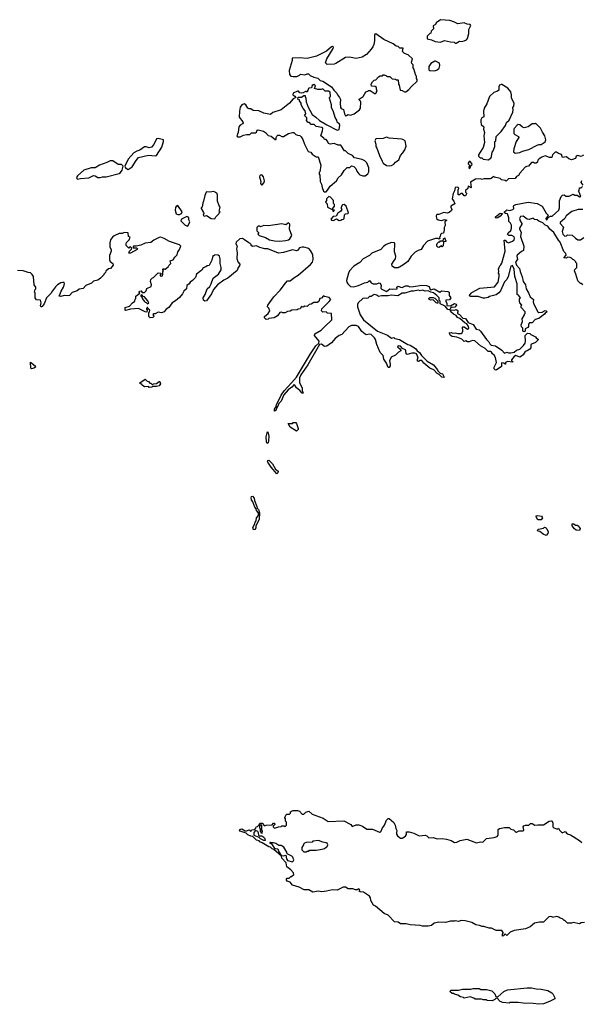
# Model space of a CAD drawing. Extents: x 2494118 to 2687960, y 757339 to 915227.
# Tile 124 of 256: x 2607021 to 2613885, y 791687 to 803725. Entities that reach past the tile are written whole.
import ezdxf

# ---------------------------------------------------------------- set-up
doc = ezdxf.new("R2010")
doc.units = 0

msp = doc.modelspace()

# ---------------------------------------------------------------- linework, layer by layer
at = {"layer": '0CON20XD'}
for points in [[(2612355, 803440), (2612395, 803462), (2612425, 803458), (2612455, 803467), (2612481, 803479), (2612493, 803495), (2612510, 803555), (2612509, 803605), (2612534, 803655), (2612525, 803667), (2612491, 803671), (2612455, 803688), (2612374, 803674), (2612336, 803696), (2612280, 803715), (2612165, 803725), (2612112, 803685), (2612103, 803667), (2612075, 803650), (2612080, 803615), (2612050, 803585), (2612048, 803562), (2612032, 803558), (2612000, 803525), (2612002, 803492), (2612055, 803480), (2612098, 803458), (2612165, 803452), (2612215, 803472), (2612285, 803453), (2612332, 803452), (2612345, 803440), (2612355, 803440)], [(2611005, 802550), (2611015, 802552), (2611035, 802568), (2611065, 802560), (2611107, 802573), (2611176, 802624), (2611188, 802645), (2611190, 802715), (2611185, 802730), (2611170, 802745), (2611172, 802755), (2611218, 802785), (2611253, 802845), (2611275, 802850), (2611285, 802860), (2611305, 802860), (2611365, 802820), (2611380, 802835), (2611380, 802845), (2611390, 802855), (2611380, 802875), (2611380, 802895), (2611365, 802910), (2611322, 802912), (2611318, 802935), (2611332, 802965), (2611352, 802985), (2611375, 802990), (2611405, 803028), (2611425, 803038), (2611455, 803040), (2611465, 803050), (2611475, 803050), (2611505, 803040), (2611515, 803030), (2611545, 803030), (2611575, 803002), (2611615, 803000), (2611625, 802990), (2611645, 802990), (2611650, 802935), (2611660, 802925), (2611672, 802862), (2611695, 802860), (2611725, 802842), (2611740, 802845), (2611779, 802871), (2611811, 802909), (2611880, 802975), (2611880, 802995), (2611870, 803005), (2611870, 803035), (2611863, 803043), (2611840, 803125), (2611830, 803135), (2611830, 803175), (2611815, 803190), (2611810, 803205), (2611820, 803245), (2611770, 803295), (2611725, 803310), (2611700, 803335), (2611708, 803378), (2611668, 803378), (2611647, 803397), (2611622, 803402), (2611585, 803430), (2611473, 803485), (2611375, 803552), (2611362, 803548), (2611356, 803535), (2611358, 803465), (2611348, 803422), (2611338, 803395), (2611315, 803365), (2611261, 803299), (2611205, 803268), (2611135, 803249), (2611054, 803266), (2611005, 803262), (2610885, 803188), (2610865, 803183), (2610778, 803178), (2610758, 803198), (2610774, 803246), (2610854, 803375), (2610855, 803390), (2610845, 803398), (2610832, 803395), (2610769, 803341), (2610650, 803280), (2610535, 803252), (2610441, 803259), (2610350, 803255), (2610352, 803225), (2610316, 803105), (2610318, 803055), (2610335, 803034), (2610365, 803030), (2610409, 803031), (2610441, 803049), (2610455, 803058), (2610505, 803052), (2610535, 803062), (2610552, 803062), (2610573, 803043), (2610615, 803022), (2610665, 803012), (2610695, 802982), (2610725, 802973), (2610833, 802905), (2610860, 802865), (2610898, 802828), (2610907, 802805), (2610929, 802775), (2610940, 802750), (2610936, 802705), (2610943, 802653), (2610951, 802641), (2610977, 802627), (2610990, 802575), (2611005, 802550)], [(2612095, 803102), (2612125, 803113), (2612146, 803134), (2612158, 803165), (2612150, 803195), (2612105, 803218), (2612093, 803217), (2612045, 803188), (2612022, 803155), (2612020, 803135), (2612023, 803113), (2612033, 803103), (2612095, 803102)], [(2610765, 801620), (2610785, 801640), (2610815, 801690), (2610893, 801757), (2610915, 801790), (2610955, 801830), (2610985, 801880), (2611025, 801920), (2611055, 801920), (2611075, 801940), (2611105, 801930), (2611130, 801905), (2611140, 801875), (2611165, 801840), (2611178, 801828), (2611215, 801818), (2611242, 801818), (2611275, 801840), (2611288, 801865), (2611290, 801915), (2611262, 801975), (2611239, 801999), (2611207, 802017), (2611115, 802038), (2611090, 802065), (2611035, 802090), (2611005, 802120), (2610992, 802122), (2610945, 802190), (2610913, 802193), (2610865, 802210), (2610815, 802202), (2610795, 802210), (2610785, 802240), (2610765, 802260), (2610745, 802260), (2610738, 802278), (2610702, 802305), (2610723, 802365), (2610725, 802400), (2610715, 802408), (2610645, 802420), (2610622, 802442), (2610584, 802444), (2610565, 802470), (2610545, 802470), (2610522, 802495), (2610530, 802505), (2610530, 802525), (2610500, 802555), (2610520, 802575), (2610512, 802612), (2610485, 802640), (2610462, 802685), (2610462, 802705), (2610440, 802735), (2610440, 802745), (2610420, 802755), (2610423, 802777), (2610465, 802778), (2610495, 802800), (2610510, 802800), (2610510, 802785), (2610520, 802765), (2610523, 802723), (2610548, 802655), (2610597, 802567), (2610642, 802532), (2610684, 802494), (2610775, 802438), (2610903, 802373), (2610927, 802383), (2610932, 802435), (2610928, 802448), (2610903, 802473), (2610897, 802497), (2610875, 802530), (2610857, 802597), (2610833, 802653), (2610830, 802685), (2610808, 802765), (2610808, 802775), (2610820, 802785), (2610815, 802840), (2610795, 802852), (2610755, 802852), (2610725, 802880), (2610705, 802872), (2610665, 802872), (2610623, 802883), (2610638, 802915), (2610615, 802932), (2610595, 802920), (2610588, 802892), (2610555, 802890), (2610550, 802885), (2610535, 802840), (2610528, 802848), (2610515, 802848), (2610485, 802830), (2610465, 802828), (2610445, 802832), (2610430, 802850), (2610415, 802852), (2610365, 802828), (2610358, 802805), (2610385, 802790), (2610398, 802772), (2610365, 802758), (2610317, 802703), (2610216, 802624), (2610115, 802591), (2610085, 802568), (2610006, 802584), (2609945, 802609), (2609875, 802616), (2609845, 802636), (2609825, 802637), (2609811, 802645), (2609784, 802685), (2609765, 802698), (2609738, 802685), (2609714, 802655), (2609706, 802605), (2609704, 802535), (2609748, 802478), (2609751, 802465), (2609746, 802454), (2609715, 802435), (2609701, 802415), (2609692, 802348), (2609677, 802307), (2609682, 802295), (2609715, 802293), (2609755, 802314), (2609795, 802323), (2609835, 802322), (2609855, 802342), (2609905, 802342), (2609915, 802350), (2609922, 802375), (2609935, 802377), (2610001, 802361), (2610025, 802348), (2610059, 802309), (2610095, 802303), (2610145, 802260), (2610155, 802260), (2610157, 802285), (2610165, 802302), (2610178, 802312), (2610195, 802314), (2610225, 802299), (2610245, 802299), (2610305, 802332), (2610355, 802347), (2610370, 802345), (2610395, 802322), (2610415, 802313), (2610445, 802310), (2610463, 802295), (2610482, 802262), (2610500, 802205), (2610545, 802112), (2610578, 802105), (2610595, 802082), (2610645, 802048), (2610668, 802048), (2610700, 801945), (2610690, 801865), (2610680, 801855), (2610680, 801835), (2610688, 801825), (2610693, 801745), (2610710, 801715), (2610718, 801675), (2610735, 801630), (2610745, 801620), (2610765, 801620)], [(2612745, 802013), (2612778, 802032), (2612787, 802053), (2612794, 802106), (2612807, 802123), (2612828, 802175), (2612830, 802235), (2612840, 802245), (2612843, 802297), (2612905, 802360), (2612957, 802433), (2612972, 802468), (2613003, 802497), (2613048, 802595), (2613052, 802625), (2613047, 802653), (2613061, 802669), (2613063, 802705), (2613031, 802765), (2613032, 802805), (2613022, 802845), (2612987, 802887), (2612915, 802932), (2612905, 802934), (2612886, 802925), (2612878, 802905), (2612876, 802864), (2612860, 802850), (2612817, 802835), (2612764, 802786), (2612729, 802695), (2612696, 802644), (2612688, 802605), (2612692, 802538), (2612670, 802525), (2612658, 802502), (2612658, 802475), (2612662, 802445), (2612692, 802415), (2612689, 802385), (2612702, 802345), (2612692, 802305), (2612701, 802225), (2612686, 802164), (2612647, 802105), (2612628, 802075), (2612628, 802058), (2612637, 802047), (2612648, 802038), (2612670, 802035), (2612685, 802022), (2612745, 802013)], [(2613075, 802092), (2613135, 802103), (2613165, 802119), (2613242, 802138), (2613345, 802190), (2613365, 802198), (2613395, 802198), (2613445, 802230), (2613452, 802255), (2613441, 802305), (2613409, 802349), (2613385, 802398), (2613325, 802460), (2613317, 802453), (2613285, 802450), (2613234, 802416), (2613185, 802404), (2613165, 802411), (2613135, 802438), (2613115, 802442), (2613103, 802437), (2613066, 802395), (2613061, 802385), (2613062, 802332), (2613071, 802321), (2613118, 802298), (2613123, 802285), (2613090, 802235), (2613060, 802145), (2613058, 802108), (2613075, 802092)], [(2608345, 801894), (2608395, 801926), (2608445, 802005), (2608475, 802041), (2608595, 802069), (2608675, 802059), (2608695, 802064), (2608757, 802165), (2608780, 802235), (2608778, 802255), (2608715, 802271), (2608695, 802268), (2608662, 802198), (2608633, 802167), (2608605, 802158), (2608565, 802170), (2608545, 802169), (2608490, 802130), (2608451, 802119), (2608415, 802099), (2608348, 802022), (2608307, 801935), (2608314, 801915), (2608345, 801894)], [(2611545, 801938), (2611565, 801942), (2611593, 801957), (2611615, 801982), (2611655, 802010), (2611674, 802066), (2611703, 802097), (2611728, 802135), (2611743, 802177), (2611732, 802245), (2611705, 802262), (2611686, 802266), (2611538, 802278), (2611505, 802290), (2611465, 802273), (2611373, 802267), (2611362, 802245), (2611372, 802205), (2611373, 802173), (2611388, 802155), (2611418, 802065), (2611450, 801995), (2611465, 801972), (2611505, 801942), (2611545, 801938)], [(2613911, 802069), (2613885, 802054), (2613840, 802065), (2613823, 802055), (2613815, 802030), (2613765, 802010), (2613733, 802023), (2613705, 802050), (2613655, 802040), (2613645, 802078), (2613608, 802088), (2613580, 802105), (2613565, 802104), (2613533, 802075), (2613525, 802040), (2613495, 802042), (2613445, 802060), (2613404, 802046), (2613370, 802025), (2613353, 802007), (2613350, 801985), (2613335, 801970), (2613313, 801973), (2613305, 801980), (2613275, 801980), (2613240, 801935), (2613215, 801932), (2613197, 801923), (2613135, 801850), (2613119, 801821), (2613095, 801810), (2613075, 801782), (2612995, 801780), (2612965, 801750), (2612955, 801760), (2612908, 801768), (2612892, 801782), (2612825, 801800), (2612815, 801810), (2612785, 801782), (2612772, 801778), (2612695, 801780), (2612675, 801772), (2612655, 801780), (2612593, 801777), (2612532, 801738), (2612540, 801675), (2612535, 801670), (2612528, 801678), (2612502, 801688), (2612498, 801662), (2612470, 801635), (2612470, 801615), (2612480, 801605), (2612480, 801595), (2612468, 801572), (2612452, 801572), (2612435, 801600), (2612415, 801600), (2612398, 801582), (2612382, 801582), (2612380, 801645), (2612390, 801665), (2612375, 801678), (2612345, 801672), (2612337, 801633), (2612321, 801599), (2612308, 801535), (2612310, 801525), (2612328, 801508), (2612340, 801475), (2612292, 801445), (2612290, 801435), (2612303, 801405), (2612298, 801392), (2612272, 801368), (2612245, 801361), (2612204, 801366), (2612145, 801343), (2612118, 801342), (2612111, 801329), (2612117, 801295), (2612135, 801279), (2612175, 801272), (2612215, 801282), (2612240, 801275), (2612218, 801252), (2612223, 801207), (2612210, 801185), (2612210, 801155), (2612200, 801115), (2612175, 801110), (2612163, 801097), (2612160, 801075), (2612150, 801065), (2612158, 801052), (2612145, 801040), (2612135, 801050), (2612105, 801052), (2612004, 801016), (2611957, 800965), (2611926, 800914), (2611890, 800905), (2611855, 800882), (2611805, 800832), (2611765, 800770), (2611705, 800722), (2611665, 800700), (2611655, 800700), (2611645, 800690), (2611603, 800693), (2611572, 800712), (2611570, 800735), (2611597, 800783), (2611615, 800800), (2611618, 800835), (2611602, 800885), (2611608, 800985), (2611600, 800995), (2611565, 801000)], [(2607727, 801777), (2607765, 801784), (2607865, 801793), (2607925, 801819), (2607945, 801816), (2607977, 801797), (2608005, 801794), (2608035, 801803), (2608080, 801805), (2608235, 801846), (2608255, 801859), (2608275, 801885), (2608284, 801935), (2608265, 801956), (2608225, 801956), (2608158, 801998), (2608125, 801998), (2608085, 801978), (2607995, 801945), (2607944, 801916), (2607895, 801914), (2607805, 801885), (2607729, 801815), (2607717, 801795), (2607718, 801785), (2607727, 801777)], [(2612515, 801900), (2612528, 801912), (2612540, 801945), (2612550, 801955), (2612548, 801968), (2612525, 801990), (2612515, 801990), (2612503, 801973), (2612503, 801963), (2612520, 801945), (2612520, 801935), (2612510, 801925), (2612515, 801900)], [(2609985, 801708), (2610010, 801735), (2610012, 801755), (2610001, 801805), (2609985, 801824), (2609973, 801827), (2609955, 801819), (2609950, 801805), (2609970, 801745), (2609963, 801723), (2609975, 801708), (2609985, 801708)], [(2613903, 800483), (2613885, 800500), (2613875, 800500), (2613843, 800533), (2613820, 800615), (2613800, 800655), (2613805, 800670), (2613830, 800695), (2613830, 800745), (2613820, 800755), (2613820, 800765), (2613795, 800790), (2613782, 800792), (2613765, 800810), (2613747, 800817), (2613715, 800820), (2613705, 800810), (2613672, 800812), (2613700, 800845), (2613697, 800867), (2613673, 800893), (2613627, 801007), (2613605, 801030), (2613548, 801125), (2613502, 801165), (2613475, 801200), (2613445, 801212), (2613415, 801240), (2613365, 801260), (2613345, 801280), (2613313, 801283), (2613295, 801300), (2613246, 801284), (2613225, 801288), (2613173, 801323), (2613143, 801317), (2613131, 801295), (2613138, 801265), (2613160, 801235), (2613160, 801225), (2613128, 801175), (2613128, 801165), (2613149, 801129), (2613143, 801075), (2613181, 800955), (2613180, 800905), (2613155, 800890), (2613102, 800848), (2613097, 800835), (2613107, 800793), (2613080, 800765), (2613093, 800723), (2613130, 800685), (2613136, 800645), (2613162, 800582), (2613174, 800525), (2613201, 800485), (2613211, 800435), (2613241, 800385), (2613260, 800335), (2613300, 800305), (2613296, 800275), (2613300, 800255), (2613352, 800152), (2613366, 800144), (2613405, 800149), (2613445, 800170), (2613457, 800167), (2613468, 800155), (2613443, 800137), (2613436, 800124), (2613365, 800072), (2613322, 800058), (2613285, 800020), (2613252, 800018), (2613238, 800002), (2613238, 799975), (2613230, 799960), (2613200, 799945), (2613200, 799915), (2613185, 799908), (2613172, 799915), (2613172, 799952), (2613155, 799970), (2613150, 799995), (2613168, 800035), (2613163, 800067), (2613190, 800115), (2613190, 800125), (2613200, 800135), (2613200, 800155), (2613150, 800205), (2613150, 800225), (2613160, 800235), (2613133, 800263), (2613130, 800285), (2613130, 800315), (2613140, 800325), (2613118, 800358), (2613100, 800365), (2613103, 800495), (2613073, 800585), (2613066, 800675), (2613045, 800718), (2613025, 800710), (2612992, 800585), (2612975, 800550), (2612945, 800520), (2612898, 800412), (2612876, 800384), (2612845, 800360), (2612765, 800342), (2612745, 800330), (2612705, 800320), (2612685, 800320), (2612625, 800341), (2612535, 800340), (2612522, 800345), (2612520, 800355), (2612537, 800383), (2612549, 800391), (2612645, 800442), (2612825, 800460), (2612870, 800515), (2612882, 800585), (2612882, 800612), (2612872, 800625), (2612878, 800645), (2612872, 800675), (2612888, 800715), (2612903, 800727), (2612915, 800750), (2612953, 800895), (2612942, 801028), (2612955, 801030), (2612974, 801004), (2612995, 800998), (2613045, 801017), (2613063, 801035), (2613070, 801055), (2613065, 801070), (2613037, 801087), (2612998, 801088), (2612983, 801103), (2612991, 801119), (2613024, 801146), (2613032, 801175), (2613030, 801215), (2613018, 801238), (2612998, 801258), (2613001, 801301), (2612985, 801350), (2612960, 801355), (2612948, 801365), (2612948, 801375), (2612965, 801392), (2612975, 801400), (2613013, 801393), (2613050, 801405), (2613062, 801418), (2613058, 801445), (2613062, 801455), (2613084, 801466), (2613235, 801496), (2613346, 801476), (2613408, 801445), (2613455, 801360), (2613480, 801335), (2613478, 801322), (2613450, 801295), (2613455, 801280), (2613468, 801282), (2613482, 801308), (2613508, 801322), (2613527, 801323), (2613612, 801395), (2613620, 801425), (2613618, 801512), (2613640, 801565), (2613655, 801580), (2613675, 801582), (2613698, 801568), (2613735, 801568), (2613785, 801592), (2613805, 801580), (2613835, 801580), (2613865, 801560), (2613878, 801562), (2613860, 801615), (2613850, 801625), (2613860, 801635), (2613862, 801668), (2613885, 801670), (2613900, 801685)], [(2613907, 801703), (2613882, 801735), (2613891, 801759)], [(2609405, 801290), (2609420, 801315), (2609460, 801355), (2609460, 801365), (2609470, 801375), (2609460, 801385), (2609470, 801435), (2609458, 801448), (2609440, 801505), (2609440, 801585), (2609431, 801605), (2609395, 801623), (2609345, 801616), (2609308, 801622), (2609300, 801615), (2609282, 801575), (2609268, 801505), (2609258, 801485), (2609250, 801435), (2609240, 801425), (2609240, 801415), (2609267, 801367), (2609270, 801355), (2609262, 801335), (2609275, 801322), (2609305, 801330), (2609363, 801293), (2609405, 801290)], [(2610855, 801382), (2610870, 801395), (2610850, 801400), (2610850, 801415), (2610870, 801445), (2610868, 801465), (2610858, 801478), (2610858, 801515), (2610820, 801555), (2610798, 801562), (2610770, 801535), (2610770, 801515), (2610760, 801495), (2610780, 801475), (2610782, 801432), (2610850, 801400), (2610850, 801385), (2610855, 801382)], [(2608954, 801344), (2608975, 801344), (2609000, 801355), (2609007, 801375), (2608955, 801452), (2608935, 801442), (2608925, 801428), (2608921, 801395), (2608935, 801352), (2608954, 801344)], [(2610925, 801271), (2610945, 801274), (2610957, 801283), (2610980, 801285), (2610986, 801294), (2610992, 801338), (2611005, 801352), (2611030, 801355), (2611040, 801365), (2611013, 801445), (2610985, 801467), (2610967, 801463), (2610950, 801435), (2610950, 801415), (2610958, 801405), (2610946, 801384), (2610911, 801359), (2610888, 801322), (2610853, 801317), (2610822, 801285), (2610830, 801275), (2610855, 801272), (2610895, 801290), (2610925, 801271)], [(2609075, 801202), (2609100, 801255), (2609088, 801278), (2609087, 801305), (2609065, 801319), (2609000, 801285), (2608990, 801265), (2609045, 801214), (2609075, 801202)], [(2612845, 801298), (2612838, 801305), (2612838, 801315), (2612855, 801332), (2612895, 801358), (2612920, 801355), (2612895, 801322), (2612865, 801302), (2612845, 801298)], [(2613905, 801404), (2613845, 801404), (2613770, 801380), (2613701, 801329), (2613682, 801295), (2613628, 801245), (2613628, 801235), (2613667, 801187), (2613650, 801135), (2613660, 801105), (2613685, 801080), (2613705, 801082), (2613717, 801093), (2613775, 801090), (2613813, 801053), (2613843, 801033), (2613876, 801034), (2613915, 801062)], [(2610195, 801018), (2610275, 801024), (2610305, 801032), (2610323, 801045), (2610347, 801085), (2610320, 801165), (2610322, 801225), (2610305, 801242), (2610275, 801219), (2610225, 801228), (2610063, 801203), (2610005, 801208), (2609965, 801192), (2609955, 801200), (2609935, 801200), (2609920, 801185), (2609920, 801145), (2609940, 801125), (2609940, 801115), (2609930, 801105), (2609948, 801088), (2610025, 801064), (2610075, 801034), (2610135, 801021), (2610195, 801018)], [(2611565, 801000), (2611502, 800975), (2611469, 800951), (2611435, 800916), (2611325, 800869), (2611295, 800844), (2611219, 800801), (2611177, 800755), (2611105, 800710), (2611053, 800655), (2611039, 800625), (2611016, 800535), (2611019, 800515), (2611030, 800495), (2611065, 800464), (2611105, 800461), (2611160, 800475), (2611235, 800508), (2611275, 800518), (2611295, 800538), (2611317, 800507), (2611340, 800495), (2611385, 800497), (2611415, 800508), (2611425, 800502), (2611437, 800475), (2611433, 800445), (2611440, 800435), (2611505, 800404), (2611545, 800434), (2611575, 800429), (2611635, 800434), (2611632, 800455), (2611645, 800467), (2611660, 800465), (2611674, 800454), (2611695, 800451), (2611735, 800470), (2611765, 800470), (2611791, 800461), (2611833, 800463), (2611935, 800480), (2611995, 800477), (2612025, 800463), (2612036, 800426), (2612043, 800423), (2612085, 800433), (2612155, 800393), (2612175, 800412), (2612253, 800403), (2612270, 800395), (2612270, 800355), (2612290, 800325), (2612275, 800300), (2612230, 800295), (2612228, 800285), (2612241, 800255), (2612242, 800232), (2612285, 800228), (2612335, 800256), (2612355, 800249), (2612358, 800235), (2612338, 800212), (2612315, 800208), (2612295, 800212), (2612280, 800180), (2612273, 800177), (2612252, 800182), (2612223, 800223), (2612162, 800252), (2612162, 800282), (2612148, 800298), (2612146, 800325), (2612120, 800355), (2612078, 800385), (2612045, 800392), (2612015, 800410), (2611975, 800407), (2611945, 800418), (2611915, 800410), (2611895, 800418), (2611835, 800406), (2611805, 800407), (2611728, 800382), (2611695, 800382), (2611642, 800348), (2611562, 800358), (2611525, 800351), (2611445, 800351), (2611405, 800341), (2611385, 800356), (2611353, 800367), (2611315, 800342), (2611295, 800342), (2611275, 800320), (2611255, 800317), (2611235, 800322), (2611215, 800317), (2611158, 800265), (2611150, 800245), (2611150, 800215), (2611181, 800115), (2611225, 800056), (2611395, 799919), (2611518, 799868), (2611565, 799830), (2611595, 799838), (2611608, 799828), (2611665, 799816), (2611766, 799756), (2611795, 799746), (2611858, 799705), (2611877, 799677), (2611907, 799655), (2611931, 799621), (2612002, 799552), (2612078, 799505), (2612128, 799445), (2612132, 799432), (2612162, 799402), (2612190, 799395), (2612210, 799355), (2612205, 799350), (2612180, 799355), (2612148, 799388), (2612125, 799398), (2612083, 799443), (2612033, 799463), (2611962, 799525), (2611937, 799557), (2611915, 799560), (2611895, 799548), (2611885, 799550), (2611882, 799558), (2611882, 799575), (2611890, 799585), (2611885, 799610), (2611869, 799639), (2611849, 799649), (2611815, 799650), (2611755, 799630), (2611745, 799640), (2611742, 799675), (2611735, 799688), (2611700, 799705), (2611675, 799732), (2611645, 799738), (2611640, 799725), (2611669, 799699), (2611680, 799685), (2611680, 799675), (2611651, 799659), (2611616, 799624), (2611562, 799598), (2611539, 799555), (2611550, 799515), (2611549, 799495), (2611536, 799474), (2611525, 799473), (2611504, 799525), (2611473, 799575), (2611465, 799620), (2611428, 799658), (2611386, 799755), (2611370, 799815), (2611358, 799835), (2611315, 799877), (2611295, 799880), (2611255, 799873), (2611242, 799882), (2611202, 799912), (2611160, 799975), (2611135, 799986), (2611075, 799987), (2611045, 799970), (2610960, 799875), (2610925, 799862), (2610875, 799826), (2610834, 799775), (2610775, 799732), (2610745, 799730), (2610710, 799760), (2610685, 799752), (2610541, 799505), (2610457, 799385), (2610440, 799345), (2610439, 799285), (2610474, 799225), (2610473, 799193), (2610485, 799160), (2610475, 799160), (2610445, 799192), (2610403, 799223), (2610385, 799258), (2610375, 799264), (2610347, 799233), (2610301, 799199), (2610251, 799139), (2610217, 799063), (2610188, 799032), (2610178, 799002), (2610161, 798979), (2610155, 798951), (2610145, 798941), (2610135, 798940), (2610137, 798965), (2610151, 798989), (2610158, 799015), (2610215, 799135), (2610255, 799189), (2610345, 799285), (2610405, 799355), (2610575, 799638), (2610642, 799738), (2610679, 799771), (2610683, 799795), (2610623, 799865), (2610628, 799885), (2610705, 799928), (2610745, 799972), (2610838, 800055), (2610833, 800133), (2610785, 800138), (2610765, 800152), (2610725, 800148), (2610708, 800165), (2610715, 800190), (2610805, 800278), (2610822, 800305), (2610805, 800330), (2610745, 800340), (2610735, 800350), (2610708, 800322), (2610690, 800315), (2610679, 800281), (2610655, 800268), (2610615, 800268), (2610582, 800248), (2610560, 800245), (2610535, 800220), (2610508, 800222), (2610485, 800210), (2610465, 800220), (2610448, 800192), (2610423, 800187), (2610412, 800178), (2610348, 800172), (2610325, 800160), (2610293, 800157), (2610265, 800140), (2610232, 800142), (2610225, 800150), (2610200, 800145), (2610170, 800105), (2610132, 800078), (2610065, 800070), (2610057, 800063), (2610035, 800060), (2610015, 800080), (2610014, 800096), (2610058, 800132), (2610078, 800165), (2610067, 800197), (2610050, 800215), (2610054, 800236), (2610129, 800335), (2610205, 800417), (2610268, 800505), (2610295, 800532), (2610326, 800534), (2610370, 800570), (2610425, 800600), (2610575, 800732), (2610598, 800762), (2610608, 800792), (2610604, 800855), (2610576, 800905), (2610555, 800929), (2610495, 800946), (2610474, 800946), (2610440, 800935), (2610416, 800904), (2610405, 800900), (2610355, 800911), (2610245, 800879), (2610185, 800870), (2610052, 800922), (2610017, 800923), (2609955, 800938), (2609915, 800962), (2609865, 800952), (2609850, 800965), (2609850, 800975), (2609838, 800988), (2609820, 800995), (2609770, 801035), (2609745, 801048), (2609713, 801047), (2609668, 801005), (2609662, 800985), (2609680, 800955), (2609670, 800925), (2609680, 800875), (2609674, 800805), (2609688, 800765), (2609710, 800735), (2609706, 800714), (2609692, 800695), (2609681, 800659), (2609565, 800566), (2609515, 800541), (2609440, 800485), (2609388, 800425), (2609366, 800374), (2609305, 800288), (2609285, 800283), (2609268, 800295), (2609262, 800325), (2609287, 800365), (2609313, 800435), (2609345, 800462), (2609362, 800495), (2609386, 800564), (2609452, 800615), (2609482, 800665), (2609483, 800695), (2609471, 800745), (2609473, 800803), (2609462, 800835), (2609445, 800848), (2609408, 800852), (2609395, 800840), (2609382, 800838), (2609368, 800785), (2609335, 800720), (2609313, 800717), (2609297, 800703), (2609265, 800692), (2609246, 800664), (2609234, 800656), (2609182, 800615), (2609168, 800575), (2609135, 800538), (2609105, 800518), (2609093, 800497), (2609062, 800475), (2609058, 800435), (2609028, 800405), (2609012, 800375), (2608975, 800330), (2608925, 800288), (2608885, 800263), (2608842, 800208), (2608810, 800185), (2608785, 800152), (2608755, 800142), (2608715, 800150), (2608675, 800128), (2608655, 800130), (2608650, 800115), (2608660, 800105), (2608660, 800095), (2608647, 800083), (2608615, 800082), (2608600, 800095), (2608600, 800145), (2608607, 800153), (2608610, 800175), (2608592, 800192), (2608585, 800210), (2608570, 800195), (2608570, 800185), (2608580, 800175), (2608575, 800150), (2608555, 800152), (2608473, 800193), (2608375, 800187), (2608315, 800170), (2608310, 800175), (2608310, 800205), (2608365, 800222), (2608398, 800262), (2608430, 800285), (2608432, 800308), (2608440, 800315), (2608440, 800345), (2608488, 800382), (2608482, 800395), (2608485, 800408), (2608505, 800410), (2608518, 800388), (2608545, 800390), (2608568, 800412), (2608575, 800438), (2608627, 800465), (2608632, 800485), (2608618, 800525), (2608625, 800550), (2608645, 800570), (2608658, 800572), (2608715, 800630), (2608748, 800628), (2608750, 800615), (2608740, 800605), (2608740, 800595), (2608755, 800588), (2608765, 800592), (2608772, 800615), (2608772, 800648), (2608780, 800655), (2608770, 800665), (2608770, 800675), (2608775, 800680), (2608785, 800680), (2608795, 800670), (2608800, 800675), (2608835, 800702), (2608842, 800718), (2608867, 800745), (2608862, 800778), (2608895, 800788), (2608917, 800823), (2608945, 800852), (2608953, 800885), (2608971, 800909), (2608991, 800955), (2608975, 800971), (2608853, 801013), (2608785, 801051), (2608746, 801066), (2608726, 801064), (2608661, 801029), (2608625, 801001), (2608555, 800992), (2608500, 800970), (2608445, 800957), (2608414, 800956), (2608408, 800945), (2608410, 800935), (2608447, 800937), (2608460, 800925), (2608458, 800915), (2608375, 800872), (2608355, 800870), (2608364, 800896), (2608389, 800921), (2608392, 800932), (2608375, 800948), (2608364, 800946), (2608357, 800933), (2608345, 800938), (2608323, 800965), (2608324, 800985), (2608328, 801002), (2608360, 801035), (2608370, 801065), (2608353, 801073), (2608348, 801118), (2608297, 801123), (2608275, 801112), (2608235, 801111), (2608175, 801084), (2608155, 801068), (2608132, 801035), (2608121, 800995), (2608122, 800945)], [(2612145, 800940), (2612130, 800945), (2612118, 800958), (2612118, 800975), (2612125, 800990), (2612145, 801010), (2612155, 801010), (2612165, 801020), (2612198, 801022), (2612200, 801045), (2612218, 801058), (2612220, 801035), (2612230, 801025), (2612230, 801015), (2612202, 801008), (2612198, 800962), (2612185, 800950), (2612175, 800960), (2612145, 800940)], [(2608122, 800945), (2608138, 800915), (2608138, 800895), (2608118, 800842), (2608118, 800788), (2608125, 800770), (2608160, 800745), (2608162, 800725), (2608130, 800685), (2608105, 800680), (2608075, 800650), (2608070, 800635), (2608050, 800615), (2608050, 800605), (2608010, 800565), (2607975, 800542), (2607925, 800530), (2607900, 800505), (2607830, 800475), (2607795, 800440), (2607748, 800432), (2607725, 800410), (2607662, 800388), (2607630, 800355), (2607605, 800348), (2607565, 800352), (2607525, 800340), (2607500, 800345), (2607508, 800352), (2607528, 800405), (2607558, 800455), (2607570, 800495), (2607565, 800510), (2607545, 800512), (2607525, 800507), (2607485, 800482), (2607460, 800460), (2607410, 800395), (2607405, 800380), (2607348, 800325), (2607319, 800251), (2607295, 800217), (2607285, 800212), (2607277, 800225), (2607283, 800263), (2607277, 800297), (2607225, 800300), (2607210, 800325), (2607210, 800385), (2607202, 800395), (2607210, 800425), (2607220, 800435), (2607220, 800455), (2607200, 800485), (2607188, 800585), (2607175, 800610), (2607155, 800630), (2607125, 800633), (2607065, 800653), (2606995, 800657)], [(2608585, 800250), (2608598, 800262), (2608585, 800290), (2608546, 800336), (2608532, 800342), (2608515, 800360), (2608502, 800358), (2608500, 800345), (2608518, 800328), (2608520, 800315), (2608545, 800280), (2608555, 800270), (2608568, 800268), (2608585, 800250)], [(2612130, 800260), (2612125, 800260), (2612110, 800265), (2612075, 800300), (2612044, 800294), (2612024, 800304), (2612020, 800315), (2612035, 800330), (2612075, 800328), (2612095, 800320), (2612130, 800285), (2612130, 800260)], [(2612845, 799442), (2612833, 799443), (2612820, 799455), (2612822, 799475), (2612848, 799535), (2612837, 799597), (2612822, 799625), (2612801, 799641), (2612789, 799659), (2612775, 799668), (2612745, 799670), (2612710, 799705), (2612655, 799738), (2612585, 799798), (2612555, 799802), (2612515, 799788), (2612495, 799788), (2612475, 799800), (2612455, 799792), (2612425, 799820), (2612365, 799843), (2612305, 799852), (2612285, 799862), (2612270, 799895), (2612295, 799902), (2612315, 799892), (2612345, 799898), (2612378, 799888), (2612415, 799888), (2612428, 799895), (2612437, 799915), (2612435, 799970), (2612455, 799972), (2612495, 799940), (2612510, 799955), (2612508, 799975), (2612487, 800007), (2612464, 800014), (2612401, 800071), (2612373, 800083), (2612355, 800110), (2612325, 800123), (2612292, 800155), (2612288, 800165), (2612293, 800177), (2612335, 800174), (2612355, 800182), (2612368, 800175), (2612380, 800155), (2612370, 800145), (2612370, 800135), (2612395, 800122), (2612438, 800075), (2612470, 800070), (2612503, 800023), (2612565, 799998), (2612601, 799941), (2612635, 799933), (2612655, 799917), (2612727, 799815), (2612755, 799788), (2612768, 799762), (2612785, 799747), (2612836, 799736), (2612915, 799683), (2612945, 799650), (2612975, 799662), (2612995, 799652), (2613025, 799653), (2613065, 799662), (2613095, 799683), (2613134, 799696), (2613179, 799741), (2613198, 799772), (2613204, 799796), (2613200, 799865), (2613228, 799892), (2613255, 799890), (2613270, 799875), (2613325, 799848), (2613334, 799834), (2613360, 799815), (2613325, 799778), (2613275, 799760), (2613268, 799752), (2613268, 799715), (2613256, 799695), (2613225, 799677), (2613200, 799670), (2613175, 799628), (2613155, 799610), (2613135, 799601), (2613085, 799618), (2613065, 799608), (2613033, 799567), (2613030, 799555), (2613048, 799548), (2613045, 799540), (2612983, 799547), (2612960, 799535), (2612960, 799515), (2612955, 799512), (2612937, 799527), (2612915, 799530), (2612910, 799525), (2612908, 799485), (2612845, 799442)], [(2607165, 799456), (2607156, 799465), (2607155, 799540), (2607212, 799495), (2607216, 799475), (2607195, 799464), (2607165, 799456)], [(2608605, 799230), (2608595, 799240), (2608545, 799238), (2608520, 799255), (2608515, 799270), (2608492, 799272), (2608490, 799285), (2608555, 799330), (2608580, 799305), (2608595, 799300), (2608612, 799282), (2608625, 799280), (2608645, 799260), (2608658, 799272), (2608695, 799278), (2608725, 799300), (2608735, 799300), (2608743, 799275), (2608725, 799247), (2608695, 799239), (2608648, 799242), (2608635, 799232), (2608605, 799230)], [(2610405, 798694), (2610328, 798745), (2610302, 798788), (2610355, 798790), (2610365, 798800), (2610395, 798800), (2610405, 798790), (2610424, 798725), (2610424, 798715), (2610405, 798694)], [(2610045, 798543), (2610036, 798565), (2610035, 798625), (2610044, 798675), (2610055, 798686), (2610065, 798635), (2610062, 798575), (2610057, 798553), (2610045, 798543)], [(2610165, 798174), (2610094, 798255), (2610052, 798315), (2610049, 798325), (2610055, 798336), (2610065, 798339), (2610111, 798295), (2610149, 798229), (2610179, 798205), (2610178, 798185), (2610165, 798174)], [(2609878, 797488), (2609869, 797515), (2609892, 797555), (2609898, 797582), (2609910, 797600), (2609916, 797635), (2609940, 797665), (2609940, 797695), (2609916, 797725), (2609913, 797743), (2609897, 797765), (2609872, 797832), (2609854, 797855), (2609852, 797878), (2609856, 797894), (2609865, 797900), (2609885, 797875), (2609889, 797845), (2609921, 797775), (2609923, 797753), (2609941, 797735), (2609950, 797695), (2609946, 797615), (2609907, 797535), (2609907, 797513), (2609895, 797493), (2609878, 797488)], [(2613355, 797610), (2613332, 797645), (2613335, 797660), (2613355, 797662), (2613400, 797655), (2613412, 797635), (2613395, 797612), (2613355, 797610)], [(2613455, 797420), (2613420, 797435), (2613377, 797467), (2613352, 797472), (2613350, 797485), (2613363, 797497), (2613425, 797510), (2613435, 797520), (2613448, 797518), (2613465, 797500), (2613480, 797465), (2613477, 797443), (2613455, 797420)], [(2613865, 797480), (2613823, 797483), (2613801, 797501), (2613773, 797535), (2613775, 797560), (2613795, 797560), (2613815, 797547), (2613836, 797546), (2613848, 797538), (2613870, 797505), (2613865, 797480)], [(2613925, 792688), (2613885, 792682), (2613865, 792672), (2613785, 792688), (2613765, 792680), (2613715, 792680), (2613685, 792710), (2613675, 792710), (2613655, 792730), (2613628, 792738), (2613612, 792752), (2613585, 792760), (2613535, 792750), (2613527, 792757), (2613505, 792760), (2613490, 792755), (2613425, 792690), (2613375, 792690), (2613315, 792678), (2613260, 792635), (2613205, 792608), (2613065, 792590), (2613015, 792570), (2612975, 792530), (2612955, 792550), (2612942, 792538), (2612938, 792522), (2612920, 792520), (2612920, 792545), (2612930, 792555), (2612930, 792565), (2612915, 792590), (2612845, 792590), (2612787, 792617), (2612758, 792618), (2612695, 792638), (2612675, 792638), (2612642, 792652), (2612595, 792658), (2612547, 792687), (2612465, 792708), (2612415, 792710), (2612385, 792700), (2612345, 792708), (2612335, 792702), (2612285, 792702), (2612225, 792688), (2612145, 792690), (2612085, 792677), (2612055, 792652), (2612015, 792642), (2611945, 792642), (2611915, 792652), (2611795, 792658), (2611745, 792672), (2611675, 792672), (2611645, 792690), (2611600, 792695), (2611526, 792776), (2611475, 792798), (2611370, 792885), (2611345, 792900), (2611312, 792955), (2611307, 792987), (2611295, 793010), (2611225, 793058), (2611183, 793063), (2611172, 793072), (2611178, 793085), (2611165, 793097), (2611145, 793088), (2611125, 793088), (2611093, 793097), (2611035, 793098), (2611005, 793117), (2610975, 793117), (2610903, 793083), (2610845, 793088), (2610772, 793068), (2610715, 793062), (2610675, 793070), (2610605, 793058), (2610557, 793087), (2610498, 793088), (2610437, 793117), (2610355, 793142), (2610325, 793180), (2610292, 793192), (2610280, 793205), (2610280, 793215), (2610292, 793228), (2610315, 793230), (2610335, 793250), (2610345, 793250), (2610370, 793275), (2610368, 793295), (2610335, 793332), (2610287, 793367), (2610279, 793415), (2610225, 793475), (2610219, 793499), (2610128, 793578), (2610105, 793587), (2610088, 793608), (2610065, 793613), (2609985, 793662), (2609955, 793673), (2609946, 793686), (2609914, 793694), (2609869, 793739), (2609845, 793743), (2609810, 793760), (2609791, 793781), (2609716, 793804), (2609709, 793815), (2609712, 793825), (2609735, 793831), (2609775, 793807), (2609795, 793807), (2609825, 793820), (2609845, 793800), (2609855, 793820), (2609888, 793822), (2609908, 793842), (2609910, 793855), (2609928, 793862), (2609948, 793882), (2609955, 793900), (2609985, 793900), (2610015, 793870), (2610035, 793878), (2610105, 793880), (2610125, 793900), (2610135, 793900), (2610140, 793885), (2610120, 793865), (2610120, 793855), (2610135, 793840), (2610183, 793857), (2610215, 793860), (2610225, 793870), (2610255, 793870), (2610265, 793860), (2610280, 793875), (2610280, 793915), (2610270, 793925), (2610270, 793955), (2610262, 793965), (2610272, 793998), (2610285, 794010), (2610318, 794012), (2610330, 794025), (2610332, 794038), (2610345, 794050), (2610365, 794058), (2610415, 794058), (2610439, 794049), (2610475, 794012), (2610495, 794012), (2610520, 794035), (2610555, 794047), (2610595, 794013), (2610731, 793961), (2610791, 793921), (2610982, 793932), (2611070, 793885), (2611085, 793860), (2611135, 793883), (2611167, 793883), (2611212, 793865), (2611265, 793830), (2611335, 793827), (2611417, 793793), (2611425, 793792), (2611438, 793805), (2611452, 793838), (2611481, 793879), (2611505, 793940), (2611525, 793960), (2611535, 793960), (2611595, 793910), (2611612, 793875), (2611620, 793835), (2611632, 793812), (2611628, 793785), (2611628, 793765), (2611638, 793745), (2611675, 793718), (2611695, 793718), (2611736, 793744), (2611747, 793763), (2611750, 793795), (2611783, 793797), (2611840, 793780), (2611905, 793748), (2611975, 793754), (2611996, 793746), (2612021, 793721), (2612073, 793727), (2612125, 793710), (2612185, 793712), (2612236, 793706), (2612295, 793690), (2612335, 793667), (2612365, 793668), (2612405, 793690), (2612485, 793707), (2612605, 793659), (2612652, 793672), (2612682, 793668), (2612728, 793712), (2612822, 793728), (2612855, 793740), (2612870, 793755), (2612870, 793825), (2612885, 793838), (2612945, 793850), (2613005, 793850), (2613025, 793828), (2613055, 793818), (2613083, 793793), (2613095, 793792), (2613124, 793806), (2613175, 793808), (2613182, 793815), (2613176, 793855), (2613182, 793868), (2613205, 793878), (2613242, 793878), (2613265, 793897), (2613286, 793896), (2613317, 793877), (2613355, 793882), (2613425, 793880), (2613493, 793927), (2613515, 793931), (2613530, 793925), (2613538, 793902), (2613538, 793858), (2613550, 793845), (2613595, 793830), (2613605, 793840), (2613620, 793815), (2613653, 793783), (2613688, 793798), (2613713, 793773), (2613755, 793760), (2613865, 793688), (2613890, 793665)], [(2609985, 793780), (2609990, 793805), (2609980, 793815), (2609980, 793875), (2609965, 793880), (2609950, 793865), (2609950, 793845), (2609960, 793835), (2609960, 793805), (2609970, 793795), (2609970, 793785), (2609985, 793780)], [(2610002, 793692), (2610025, 793693), (2610021, 793711), (2610005, 793728), (2609982, 793742), (2609952, 793742), (2609945, 793750), (2609940, 793785), (2609930, 793800), (2609905, 793810), (2609882, 793788), (2609884, 793754), (2609945, 793732), (2609962, 793712), (2610002, 793692)], [(2610355, 793430), (2610365, 793438), (2610370, 793455), (2610361, 793485), (2610348, 793498), (2610290, 793525), (2610287, 793547), (2610249, 793609), (2610215, 793628), (2610188, 793628), (2610153, 793653), (2610125, 793662), (2610095, 793660), (2610087, 793667), (2610080, 793665), (2610080, 793655), (2610099, 793649), (2610130, 793600), (2610143, 793593), (2610178, 793588), (2610190, 793550), (2610216, 793506), (2610247, 793503), (2610275, 793510), (2610283, 793465), (2610295, 793446), (2610355, 793430)], [(2610525, 793550), (2610535, 793560), (2610555, 793560), (2610565, 793570), (2610645, 793572), (2610717, 793583), (2610747, 793593), (2610765, 793610), (2610780, 793615), (2610788, 793635), (2610778, 793655), (2610765, 793662), (2610725, 793668), (2610675, 793688), (2610605, 793680), (2610595, 793670), (2610523, 793667), (2610502, 793658), (2610490, 793645), (2610490, 793635), (2610470, 793605), (2610470, 793575), (2610495, 793550), (2610525, 793550)], [(2613365, 791687), (2613295, 791697), (2613175, 791700), (2613115, 791710), (2613015, 791708), (2613005, 791702), (2612925, 791708), (2612895, 791720), (2612855, 791760), (2612842, 791758), (2612830, 791745), (2612795, 791728), (2612735, 791732), (2612722, 791742), (2612685, 791742), (2612665, 791750), (2612588, 791748), (2612572, 791762), (2612525, 791778), (2612455, 791760), (2612445, 791770), (2612408, 791778), (2612375, 791800), (2612335, 791810), (2612325, 791820), (2612305, 791820), (2612280, 791845), (2612295, 791860), (2612385, 791860), (2612435, 791872), (2612535, 791870), (2612565, 791878), (2612635, 791878), (2612658, 791868), (2612725, 791868), (2612792, 791852), (2612830, 791815), (2612842, 791782), (2612865, 791780), (2612937, 791843), (2612985, 791863), (2613225, 791889), (2613275, 791889), (2613335, 791877), (2613395, 791873), (2613475, 791857), (2613525, 791828), (2613538, 791815), (2613560, 791765), (2613560, 791755), (2613495, 791720), (2613425, 791693), (2613365, 791687)]]:
    msp.add_lwpolyline(points, dxfattribs=at)

doc.saveas('drawing.dxf')
